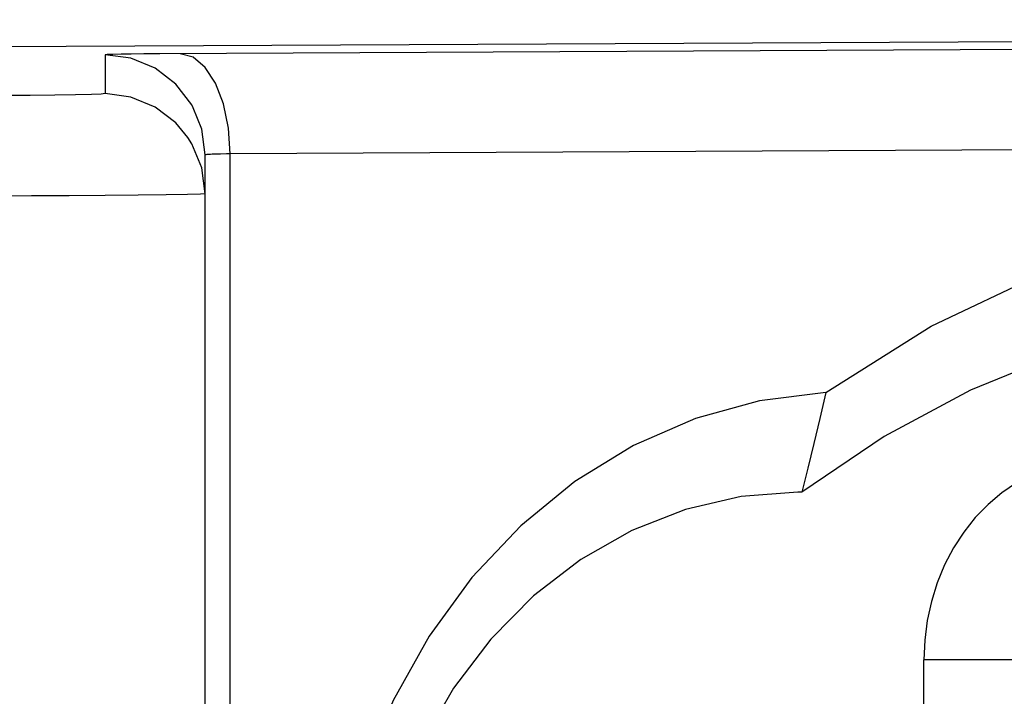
# Model space of a CAD drawing. Extents: x 0 to 420, y 0 to 297.
# Tile 99 of 124: x 269.89 to 271.86, y 172.32 to 173.67. Entities that reach past the tile are written whole.
import ezdxf

# ---------------------------------------------------------------- set-up
doc = ezdxf.new("R2010")
doc.units = 0
doc.header["$LTSCALE"] = 23.1
doc.layers.get('0').update_dxf_attribs({"linetype": 'CONTINUOUS'})

msp = doc.modelspace()

# ---------------------------------------------------------------- linework, layer by layer
at = {"color": 7, "linetype": 'CONTINUOUS'}
for p, q in [((269.411197, 173.618365), (280.481197, 173.674141)), ((280.081197, 173.656003), (270.170745, 173.606028)), ((270.061197, 173.604006), (270.061197, 173.526508)), ((270.093291, 173.605184), (270.077165, 173.604848)), ((270.113677, 173.605485), (270.093291, 173.605184)), ((270.13898, 173.605764), (270.113677, 173.605485)), ((270.170745, 173.606028), (270.13898, 173.605764)), ((270.254382, 173.455775), (270.237509, 173.498424)), ((270.307628, 173.457799), (270.29755, 173.505841)), ((270.226796, 173.438658), (270.202612, 173.467938)), ((270.261197, 173.404013), (270.254382, 173.455775)), ((270.311197, 173.406281), (270.307628, 173.457799)), ((270.261197, 159.176902), (270.261197, 173.404013)), ((270.292108, 173.405906), (270.282677, 173.405635)), ((270.311197, 166.986653), (270.311197, 173.406281)), ((271.452625, 172.730458), (271.444373, 172.730458)), ((271.69612, 172.232343), (271.69612, 172.395583)), ((272.030761, 172.395583), (271.69612, 172.395583))]:
    msp.add_line(p, q, dxfattribs=at)
for points in [[(270.077165, 173.604848), (270.070756, 173.604663), (270.065789, 173.604462), (270.062645, 173.604242), (270.061197, 173.604006)], [(270.237509, 173.498424), (270.234402, 173.504009), (270.202618, 173.545429), (270.161197, 173.577212), (270.112961, 173.597191), (270.061197, 173.604006)], [(270.260981, 173.578977), (270.236959, 173.599134), (270.211197, 173.606273)], [(270.29755, 173.505841), (270.281643, 173.547164), (270.260981, 173.578977)], [(270.061197, 173.526508), (270.053743, 173.525713), (270.034534, 173.524964), (270.002495, 173.524255), (269.960849, 173.523609), (269.911651, 173.52305), (269.857321, 173.522575), (269.801498, 173.522192), (269.742578, 173.521883), (269.680827, 173.521632), (269.614282, 173.521445), (269.540838, 173.521325), (269.461197, 173.521272)], [(270.202612, 173.467938), (270.161189, 173.499718), (270.112955, 173.519695), (270.061197, 173.526508)], [(280.620642, 173.459664), (280.580113, 173.458998), (280.533213, 173.458401), (280.479999, 173.457856), (280.420195, 173.457351), (280.352071, 173.456879), (280.27214, 173.456431), (270.311197, 173.406281)], [(270.261197, 173.326515), (270.254381, 173.378282), (270.234398, 173.426518), (270.226796, 173.438658)], [(270.282677, 173.405635), (270.27869, 173.405492), (270.27511, 173.405345), (270.271895, 173.405191), (270.26903, 173.405029), (270.26652, 173.404856), (270.264399, 173.40467), (270.262728, 173.40447), (270.261606, 173.40425), (270.261197, 173.404013)], [(270.311197, 173.406281), (270.30408, 173.406161), (270.292108, 173.405906)], [(270.183198, 173.324262), (270.127399, 173.323617), (270.061783, 173.323058), (269.989363, 173.322583), (269.914597, 173.3222), (269.836372, 173.321891), (269.753934, 173.321639), (269.665311, 173.321453), (269.566872, 173.321333), (269.461197, 173.321279)], [(270.261197, 173.326515), (270.252083, 173.32572), (270.225646, 173.324972), (270.183198, 173.324262)], [(271.500655, 172.929395), (271.710962, 173.06192), (271.929978, 173.16568), (272.159151, 173.241057), (272.394134, 173.286902), (272.632042, 173.302061), (272.869937, 173.286926), (273.104942, 173.241071), (273.333988, 173.165796), (273.552544, 173.062403), (273.76212, 172.930458)], [(271.968842, 173.007273), (271.789294, 172.934368), (271.616679, 172.841808), (271.452605, 172.730458)], [(271.500655, 172.929395), (271.367885, 172.912902), (271.240058, 172.877856), (271.116197, 172.823739), (270.999231, 172.752103), (270.891272, 172.663742), (270.793785, 172.560411), (270.708565, 172.443401), (270.636727, 172.3149), (270.579786, 172.176552), (270.538328, 172.031288)], [(271.500655, 172.929395), (271.488324, 172.877945), (271.476193, 172.827631), (271.464267, 172.778455), (271.452551, 172.730417)], [(271.912626, 172.766393), (271.881362, 172.749632), (271.851983, 172.729633), (271.824365, 172.706272), (271.79888, 172.679917), (271.775798, 172.650786), (271.755304, 172.619192), (271.737625, 172.585407), (271.722892, 172.549775), (271.711289, 172.512611), (271.702891, 172.474286), (271.697852, 172.435336), (271.69612, 172.395583)], [(271.444373, 172.730458), (271.331306, 172.721898), (271.220166, 172.696364), (271.112849, 172.654285), (271.011218, 172.596388), (270.917036, 172.523692), (270.831888, 172.437435), (270.757234, 172.339108), (270.694304, 172.23032), (270.644123, 172.112732)]]:
    msp.add_lwpolyline(points, dxfattribs=at)

doc.saveas('drawing.dxf')
